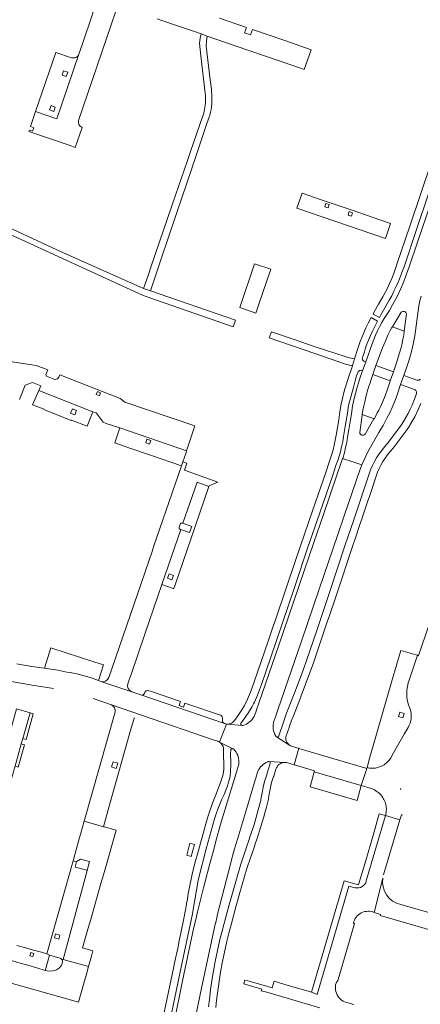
# Model space of a CAD drawing. Header units: metres. Extents: x 166325 to 190320, y 381923 to 404576.
# Tile 32 of 256: x 171566 to 171694, y 383328 to 383640. Entities that reach past the tile are written whole.
import ezdxf

# ---------------------------------------------------------------- set-up
doc = ezdxf.new("R2010")
doc.units = ezdxf.units.M
for name, color, linetype, lineweight in [('B-WE-VH-VERHARDING_ASFALT-GV', 8, 'Continuous', 18), ('B-WE-VH-VERHARDING_BETON-GV', 8, 'Continuous', 18), ('B-WE-VH-VERHARDING_BETONSTRAATSTEEN-GV', 8, 'Continuous', 18), ('B-WE-VH-VERHARDING_STRAATBAKSTEEN-GV', 8, 'Continuous', 18)]:
    doc.layers.add(name, color=color, linetype=linetype, lineweight=lineweight)

msp = doc.modelspace()

# ---------------------------------------------------------------- linework, layer by layer
at = {"layer": 'B-WE-VH-VERHARDING_ASFALT-GV', "flags": 128}
for points in [[(171627.284, 383616.902), (171627.196, 383617.667), (171626.991, 383619.438), (171626.827, 383620.857), (171625.596, 383631.523), (171625.61, 383633.237), (171625.878, 383634.699), (171623.949, 383635.363), (171623.607, 383634.027), (171623.463, 383632.402), (171623.908, 383628.447), (171625.239, 383616.625)], [(171624.392, 383609.034), (171620.692, 383598.386), (171619.388, 383594.633), (171618.638, 383592.524), (171615.801, 383584.186), (171608.137, 383561.665), (171607.128, 383558.702), (171605.722, 383554.569), (171607.866, 383553.919), (171608.595, 383556.073), (171611.946, 383565.979), (171612.876, 383568.729), (171616.572, 383579.654), (171616.915, 383580.669), (171617.409, 383582.131), (171617.722, 383583.056), (171620.973, 383592.665), (171621.331, 383593.724), (171621.724, 383594.885)], [(171621.724, 383594.885), (171625.794, 383606.919), (171626.195, 383608.102), (171626.422, 383608.775)], [(171701.076, 383594.078), (171692.609, 383569.349), (171689.943, 383561.533), (171688.745, 383557.998), (171688.068, 383556.284), (171687.342, 383554.591), (171686.567, 383552.919), (171685.675, 383551.138), (171684.728, 383549.386), (171683.726, 383547.665), (171682.883, 383546.412), (171682.081, 383545.13), (171681.324, 383543.822), (171680.611, 383542.49), (171679.951, 383541.151), (171679.336, 383539.792), (171678.766, 383538.412), (171678.243, 383537.015), (171676.178, 383531.375), (171675.185, 383528.53), (171674.554, 383526.792), (171673.97, 383525.037), (171673.435, 383523.266), (171672.902, 383521.298), (171672.428, 383519.314), (171672.016, 383517.316), (171671.645, 383514.874), (171671.263, 383512.433), (171670.858, 383509.933), (171670.441, 383507.434), (171670.158, 383505.789), (171669.813, 383504.155), (171669.405, 383502.536), (171668.896, 383500.809), (171668.866, 383500.72), (171672.045, 383499.629), (171674.949, 383498.632), (171674.972, 383498.692), (171675.562, 383500.09), (171676.202, 383501.459), (171676.893, 383502.803), (171680.329, 383508.888), (171681.034, 383510.039), (171681.71, 383511.206), (171682.376, 383512.42), (171683.012, 383513.65), (171683.826, 383515.226), (171684.58, 383516.831), (171685.231, 383518.36), (171685.828, 383519.911), (171686.37, 383521.483), (171687.275, 383524.137), (171688.287, 383527.039), (171688.632, 383527.99), (171689.264, 383529.806), (171689.847, 383531.639), (171690.379, 383533.487), (171690.895, 383535.494), (171691.352, 383537.516), (171691.75, 383539.55), (171692.834, 383547.488), (171693.088, 383549.075), (171693.39, 383550.653), (171693.74, 383552.221)], [(171697.093, 383594.779), (171690.187, 383574.391), (171686.215, 383562.612), (171685.669, 383560.936), (171685.071, 383559.328), (171684.429, 383557.738), (171683.743, 383556.166), (171683.086, 383554.763), (171682.395, 383553.378), (171681.669, 383552.01), (171680.264, 383549.603), (171678.907, 383547.168), (171678.526, 383546.456), (171680.553, 383545.381), (171680.922, 383546.071), (171682.268, 383548.484), (171683.661, 383550.87), (171684.422, 383552.301), (171685.146, 383553.751), (171685.834, 383555.219), (171686.549, 383556.859), (171687.219, 383558.518), (171687.841, 383560.196), (171688.469, 383561.839), (171692.428, 383573.635), (171699.333, 383594.016)], [(171693.607, 383525.897), (171693.407, 383525.71), (171693.167, 383525.581), (171692.918, 383525.52), (171692.662, 383525.52), (171692.413, 383525.581), (171688.287, 383527.039), (171687.275, 383524.137), (171687.505, 383524.062), (171691.62, 383522.577), (171691.862, 383522.457), (171692.065, 383522.279), (171692.217, 383522.056), (171692.305, 383521.811), (171692.33, 383521.552), (171692.291, 383521.294), (171691.962, 383520.332), (171691.47, 383518.962), (171690.924, 383517.613), (171690.323, 383516.287), (171689.669, 383514.987), (171688.963, 383513.714), (171688.206, 383512.47), (171687.4, 383511.259), (171683.072, 383505.418), (171682.133, 383504.364), (171681.25, 383503.263), (171680.426, 383502.117), (171679.658, 383500.925), (171678.953, 383499.694), (171678.312, 383498.428), (171677.739, 383497.131), (171672.272, 383480.902), (171669.705, 383473.252), (171664.619, 383457.904), (171660.733, 383446.441), (171657.414, 383436.614), (171656.41, 383433.813), (171655.379, 383431.023), (171654.527, 383428.777), (171653.657, 383426.537), (171651.076, 383419.891), (171650.387, 383418.001), (171650.057, 383417.062), (171649.738, 383416.123), (171648.893, 383413.636), (171648.617, 383412.717), (171648.557, 383412.558), (171648.449, 383412.427), (171648.305, 383412.338), (171648.14, 383412.3), (171647.979, 383412.314), (171647.83, 383412.377), (171651.962, 383409.786), (171651.652, 383410.037), (171651.383, 383410.331), (171651.161, 383410.662), (171650.973, 383411.074), (171650.857, 383411.511), (171650.818, 383411.961), (171650.855, 383412.412), (171651.852, 383415.38), (171651.87, 383415.434), (171652.515, 383417.213), (171652.559, 383417.334), (171653.23, 383419.055), (171655.227, 383424.2), (171655.808, 383425.697), (171656.684, 383427.951), (171657.542, 383430.212), (171658.584, 383433.031), (171659.598, 383435.86), (171663.26, 383446.701), (171664.099, 383449.173), (171664.475, 383450.282), (171666.809, 383457.169), (171672.213, 383473.449), (171672.701, 383474.883), (171674.579, 383480.401), (171674.927, 383481.438), (171675.162, 383482.137), (171676.996, 383487.595), (171677.36, 383488.68), (171679.925, 383496.313), (171680.445, 383497.481), (171681.024, 383498.62), (171681.661, 383499.729), (171682.354, 383500.803), (171683.135, 383501.886), (171683.972, 383502.925), (171684.864, 383503.918), (171689.294, 383509.896), (171690.158, 383511.188), (171690.333, 383511.475), (171690.968, 383512.516), (171691.722, 383513.876), (171692.419, 383515.266), (171693.057, 383516.684), (171693.636, 383518.127)], [(171621.561, 383320.408), (171624.2, 383333.141), (171628.567, 383353.422), (171628.58, 383353.48), (171628.935, 383354.998), (171629.204, 383356.152), (171633.368, 383372.462), (171633.599, 383373.37), (171634.598, 383376.822), (171635.604, 383380.274), (171636.844, 383384.501), (171638.093, 383388.727), (171641.242, 383399.037), (171641.314, 383399.275), (171641.895, 383401.191), (171641.963, 383401.414), (171642.212, 383401.91), (171642.506, 383402.38), (171642.842, 383402.821), (171643.218, 383403.229), (171643.642, 383403.611), (171644.1, 383403.95), (171644.589, 383404.244), (171645.104, 383404.491), (171645.253, 383404.559), (171645.416, 383404.577), (171650.543, 383404.262), (171650.953, 383404.237), (171650.988, 383404.232), (171651.022, 383404.227), (171653.493, 383403.515), (171654.953, 383408.742), (171654.376, 383408.918), (171652.677, 383409.437), (171652.306, 383409.584), (171651.962, 383409.786), (171647.83, 383412.377), (171647.708, 383412.483), (171647.624, 383412.621), (171647.339, 383413.171), (171647.111, 383413.747), (171646.943, 383414.343), (171646.835, 383414.953), (171646.79, 383415.577), (171646.809, 383416.201), (171646.891, 383416.821), (171646.963, 383417.026), (171647.632, 383418.936), (171647.688, 383419.097), (171648.317, 383420.916), (171655.884, 383443.055), (171661.444, 383459.264), (171667.351, 383476.573), (171669.389, 383482.514), (171674.435, 383497.273), (171674.949, 383498.632), (171672.045, 383499.629), (171668.866, 383500.72), (171668.316, 383499.104), (171667.141, 383495.721), (171662.771, 383482.906), (171659.747, 383474.086), (171655.15, 383460.718), (171654.863, 383459.803), (171648.587, 383441.499), (171642.314, 383423.087), (171641.572, 383420.998), (171641.516, 383420.841), (171640.864, 383419.084), (171640.783, 383418.864), (171640.479, 383418.372), (171640.13, 383417.912), (171639.737, 383417.487), (171639.306, 383417.103), (171638.83, 383416.756), (171638.322, 383416.457), (171637.787, 383416.21), (171637.23, 383416.017), (171637.161, 383415.999), (171637.09, 383415.99), (171636.936, 383416.003), (171632.197, 383416.417), (171631.991, 383416.435), (171629.787, 383410.706), (171634.057, 383408.627), (171634.136, 383408.596), (171634.209, 383408.553), (171634.261, 383408.512), (171634.308, 383408.464), (171634.692, 383408.035), (171635.03, 383407.57), (171635.32, 383407.073), (171635.558, 383406.549), (171635.742, 383406.004), (171635.865, 383405.463), (171635.936, 383404.913), (171635.952, 383404.359), (171635.914, 383403.805), (171635.822, 383403.259), (171635.756, 383403.031), (171635.2, 383401.134), (171635.123, 383400.871), (171630.675, 383386.382), (171630.474, 383385.739), (171630.255, 383384.973), (171630.036, 383384.208), (171628.869, 383380.057), (171627.727, 383375.9), (171626.521, 383371.392), (171625.344, 383366.876), (171625.317, 383366.771), (171624.736, 383364.535), (171623.73, 383360.705), (171622.787, 383356.858), (171622.227, 383354.427), (171621.692, 383351.989), (171618.092, 383334.952), (171615.248, 383321.336)], [(171613.892, 383321.521), (171617.757, 383339.806), (171620.796, 383354.278), (171621.189, 383356.285), (171621.565, 383358.296), (171621.987, 383360.684), (171622.384, 383363.076), (171622.987, 383366.771), (171623.072, 383367.382), (171625.554, 383376.836), (171628.226, 383386.355), (171628.232, 383386.371), (171628.237, 383386.388), (171628.757, 383387.911), (171629.303, 383389.425), (171629.922, 383391.05), (171630.573, 383392.664), (171631.244, 383394.07), (171631.847, 383395.507), (171632.299, 383396.771), (171632.691, 383398.054), (171633.023, 383399.354), (171633.123, 383400.16), (171633.257, 383401.156), (171633.427, 383404.069), (171633.34, 383405.058), (171633.3, 383406.049), (171633.309, 383407.115), (171633.371, 383408.179), (171633.413, 383408.33), (171633.496, 383408.464), (171633.615, 383408.567), (171633.759, 383408.631), (171633.908, 383408.65), (171634.057, 383408.627), (171629.787, 383410.706), (171630.063, 383410.498), (171630.313, 383410.259), (171630.534, 383409.993), (171630.745, 383409.662), (171630.91, 383409.307), (171631.027, 383408.932), (171631.093, 383408.546), (171631.108, 383408.154), (171631.041, 383406.152), (171631.143, 383404.141), (171631.178, 383403.139), (171631.135, 383402.137), (171631.016, 383401.142), (171630.821, 383400.157), (171630.55, 383399.19), (171630.206, 383398.247), (171628.815, 383394.49), (171628.201, 383392.898), (171627.606, 383391.299), (171627.171, 383390.096), (171626.747, 383388.889), (171626.403, 383387.932), (171626.079, 383386.969), (171625.634, 383385.527), (171625.234, 383384.071), (171623.105, 383376.365), (171622.001, 383372.27), (171621.088, 383368.786), (171620.039, 383363.649), (171619.887, 383362.668), (171619.608, 383360.916), (171619.362, 383359.471), (171619.311, 383359.168), (171619.211, 383358.621), (171618.91, 383356.977), (171618.48, 383354.792), (171617.613, 383350.594), (171617.43, 383349.713), (171616.929, 383347.287), (171616.731, 383346.328), (171615.452, 383340.146), (171615.401, 383339.903), (171615.205, 383338.985), (171611.592, 383322.018)], [(171628.575, 383326.503), (171628.874, 383328.818), (171629.241, 383331.789), (171629.651, 383334.754), (171630.107, 383337.73), (171630.607, 383340.698), (171631.362, 383344.112), (171632.157, 383347.518), (171632.79, 383350.113), (171633.447, 383352.703), (171634.201, 383355.579), (171634.984, 383358.447), (171635.624, 383360.708), (171636.282, 383362.964), (171638.468, 383370.66), (171639.599, 383373.982), (171640.737, 383377.302), (171641.224, 383378.713), (171641.711, 383380.123), (171642.932, 383383.928), (171643.813, 383387.02), (171644.291, 383388.559), (171644.716, 383390.113), (171645.018, 383391.368), (171645.285, 383392.631), (171645.469, 383393.684), (171645.667, 383394.734), (171645.879, 383395.789), (171646.105, 383396.841), (171646.34, 383397.855), (171646.945, 383399.772), (171647.001, 383399.945), (171647.685, 383402.094), (171647.838, 383402.509), (171648.051, 383402.897), (171648.319, 383403.25), (171648.636, 383403.559), (171648.995, 383403.818), (171649.356, 383404.007), (171649.739, 383404.146), (171650.137, 383404.231), (171650.543, 383404.262), (171645.416, 383404.577), (171645.593, 383404.538), (171645.746, 383404.44), (171645.865, 383404.277), (171645.914, 383404.081), (171645.885, 383403.881), (171644.84, 383400.583), (171644.773, 383400.373), (171644.173, 383398.485), (171644.098, 383398.25), (171643.677, 383396.442), (171643.543, 383395.808), (171643.417, 383395.172), (171643.217, 383394.109), (171643.03, 383393.044), (171642.778, 383391.858), (171642.495, 383390.68), (171642.084, 383389.179), (171641.622, 383387.694), (171640.737, 383384.593), (171639.537, 383380.848), (171639.053, 383379.448), (171638.57, 383378.048), (171637.481, 383374.876), (171636.423, 383371.693), (171632.86, 383359.112), (171631.169, 383352.85), (171630.525, 383350.457), (171629.94, 383348.048), (171629.135, 383344.597), (171628.37, 383341.136), (171627.86, 383338.113), (171627.395, 383335.083), (171626.982, 383332.097), (171626.613, 383329.105), (171626.31, 383326.759)]]:
    msp.add_lwpolyline(points, dxfattribs=at)
for points in [[(171578.133, 383566.927), (171518.083, 383594.815), (171516.86, 383595.481), (171515.738, 383596.307), (171496.68, 383612.675), (171493.211, 383615.806), (171491.812, 383614.221), (171495.159, 383611.266), (171514.675, 383594.588), (171516.272, 383593.505), (171549.455, 383578.206), (171551.383, 383577.262), (171556.24, 383575.032), (171563.525, 383571.687), (171564.497, 383571.241), (171605.402, 383552.459), (171606.502, 383552.077), (171607.675, 383551.671), (171634.144, 383542.492), (171634.523, 383543.605), (171634.851, 383544.568), (171607.866, 383553.919), (171605.722, 383554.569)], [(171689.154, 383546.555), (171688.427, 383541.177), (171688.422, 383541.139), (171688.417, 383541.102), (171688.234, 383539.818), (171688.008, 383538.541), (171687.724, 383537.203), (171687.394, 383535.875), (171687.11, 383534.868), (171686.821, 383533.862), (171686.411, 383532.462), (171685.993, 383531.065), (171685.001, 383528.229), (171683.994, 383525.333), (171683.85, 383524.853), (171683.123, 383522.717), (171682.333, 383520.603), (171681.572, 383518.729), (171680.761, 383516.875), (171680.316, 383516.009), (171679.86, 383515.148), (171679.356, 383514.226), (171678.838, 383513.311), (171678.824, 383513.285), (171678.809, 383513.259), (171676.047, 383508.436), (171675.875, 383508.267), (171675.667, 383508.145), (171675.435, 383508.076), (171675.194, 383508.065), (171674.957, 383508.113), (171674.712, 383508.233), (171674.509, 383508.415), (171674.363, 383508.645), (171674.285, 383508.907), (171675.081, 383514.444), (171675.093, 383514.532), (171675.106, 383514.62), (171675.319, 383515.991), (171675.569, 383517.356), (171675.853, 383518.714), (171676.318, 383520.631), (171676.853, 383522.53), (171677.069, 383523.195), (171677.288, 383523.859), (171677.551, 383524.644), (171677.817, 383525.429), (171678.462, 383527.34), (171679.447, 383530.209), (171681.547, 383535.837), (171682.309, 383537.692), (171682.737, 383538.775), (171683.215, 383539.836), (171683.833, 383541.04), (171684.516, 383542.207), (171684.64, 383542.411), (171687.471, 383547.069), (171687.689, 383547.233), (171687.944, 383547.332), (171688.215, 383547.358), (171688.484, 383547.31), (171688.722, 383547.195), (171688.921, 383547.023), (171689.069, 383546.804)], [(171669.992, 383512.616), (171670.369, 383515.058), (171670.723, 383517.503), (171671.522, 383520.588), (171672.366, 383523.661), (171672.832, 383525.285), (171673.311, 383526.906), (171673.658, 383528.009), (171673.783, 383528.247), (171673.967, 383528.444), (171674.198, 383528.583), (171674.448, 383528.654), (171674.708, 383528.658), (171674.961, 383528.594), (171675.185, 383528.53), (171676.178, 383531.375), (171675.839, 383531.485), (171675.59, 383531.581), (171675.377, 383531.742), (171675.216, 383531.955), (171675.12, 383532.208), (171675.099, 383532.478), (171675.153, 383532.743), (171675.555, 383533.925), (171675.776, 383534.543), (171676.166, 383535.78), (171676.592, 383537.005), (171677.055, 383538.217), (171677.668, 383539.672), (171678.333, 383541.104), (171679.051, 383542.511), (171679.974, 383544.298), (171677.948, 383545.376), (171677.015, 383543.57), (171676.263, 383542.095), (171675.566, 383540.594), (171674.924, 383539.068), (171674.438, 383537.799), (171673.991, 383536.515), (171673.583, 383535.219), (171672.647, 383532.271), (171672.027, 383530.236), (171671.977, 383530.071), (171670.426, 383525.382), (171669.879, 383523.625), (171669.492, 383522.478), (171669.077, 383520.645), (171668.378, 383517.96), (171668.018, 383515.473), (171667.635, 383512.99), (171667.235, 383510.534), (171666.812, 383508.081), (171666.541, 383506.509), (171666.213, 383504.948), (171665.828, 383503.4), (171665.457, 383502.095), (171665.045, 383500.801), (171664.594, 383499.521), (171663.497, 383496.209), (171659.336, 383484.041), (171655.49, 383472.995), (171651.391, 383460.847), (171647.093, 383448.199), (171647.068, 383448.124), (171645.243, 383442.757), (171640.834, 383429.784), (171639.616, 383426.53), (171638.678, 383424.346), (171637.716, 383422.293), (171636.653, 383420.639), (171635.346, 383418.759), (171634.514, 383417.562), (171634.242, 383417.23), (171633.921, 383416.945), (171633.557, 383416.716), (171633.162, 383416.549), (171632.847, 383416.466), (171632.523, 383416.421), (171632.197, 383416.417), (171636.936, 383416.003), (171636.797, 383416.058), (171636.679, 383416.149), (171636.575, 383416.305), (171636.531, 383416.489), (171636.555, 383416.675), (171636.642, 383416.842), (171637.083, 383417.399), (171637.49, 383417.982), (171637.904, 383418.561), (171638.247, 383419.029), (171638.595, 383419.493), (171638.666, 383419.61), (171640.144, 383422.02), (171640.582, 383422.889), (171640.875, 383423.402), (171641.836, 383425.638), (171643.087, 383428.98), (171647.507, 383441.987), (171653.656, 383460.079), (171657.752, 383472.219), (171661.654, 383483.425), (171665.759, 383495.447), (171666.847, 383498.732), (171667.317, 383500.069), (171667.746, 383501.42), (171668.133, 383502.783), (171668.537, 383504.406), (171668.881, 383506.043), (171669.167, 383507.691), (171669.59, 383510.152)], [(171660.51, 383536.04), (171655.284, 383537.813), (171654.152, 383538.196), (171646.249, 383540.877), (171645.593, 383538.946), (171660.02, 383534), (171670.065, 383530.52), (171670.636, 383530.386), (171670.949, 383530.313), (171671.516, 383530.179), (171671.977, 383530.071), (171672.027, 383530.236), (171672.647, 383532.271), (171671.013, 383532.655), (171670.587, 383532.753), (171669.651, 383533.094)], [(171685.001, 383528.229), (171679.447, 383530.209), (171678.462, 383527.34), (171683.994, 383525.333)], [(171655.013, 383408.724), (171654.953, 383408.742), (171653.493, 383403.515), (171653.631, 383403.475), (171656.012, 383402.744), (171659.98, 383401.59), (171659.87, 383401.3), (171674.779, 383396.917), (171676.49, 383402.32)]]:
    msp.add_lwpolyline(points, close=True, dxfattribs=at)
at = {"layer": 'B-WE-VH-VERHARDING_ASFALT-GV'}
for points in [[(171625.239, 383616.625, -0.0740195), (171625.057, 383611.545)], [(171626.422, 383608.775, 0.0966624), (171627.373, 383615.879)], [(171627.373, 383615.879, 0.014637), (171627.284, 383616.902)], [(171625.057, 383611.545, -0.0378178), (171624.392, 383609.034)]]:
    msp.add_lwpolyline(points, format="xyb", dxfattribs=at)
at = {"layer": 'B-WE-VH-VERHARDING_BETON-GV', "flags": 128}
msp.add_lwpolyline([(171620.401, 383378.618), (171619.401, 383374.823), (171620.834, 383374.445), (171621.834, 383378.241)], close=True, dxfattribs=at)
at = {"layer": 'B-WE-VH-VERHARDING_BETONSTRAATSTEEN-GV', "flags": 128}
for points in [[(171589.864, 383644.743), (171589.861, 383643.257), (171589.524, 383641.623), (171586.299, 383632.283), (171585.145, 383628.94), (171578.168, 383608.445), (171571.448, 383610.733), (171569.827, 383605.963), (171570.867, 383605.61), (171570.488, 383604.495), (171569.449, 383604.848), (171569.288, 383604.375), (171582.349, 383599.938), (171584.025, 383599.369), (171586.182, 383605.717)], [(171585.094, 383607.94), (171596.893, 383642.596)], [(171610.021, 383640.164), (171611.806, 383639.549), (171615.836, 383638.16), (171621.82, 383636.097), (171623.949, 383635.363), (171625.878, 383634.699), (171634.775, 383631.632), (171653.372, 383625.222), (171654.844, 383624.715), (171656.692, 383624.078), (171658.86, 383630.378), (171650.808, 383633.149), (171640.208, 383636.797), (171639.623, 383635.097), (171637.759, 383635.739), (171638.345, 383637.439), (171629.793, 383640.382)], [(171582.871, 383627.844), (171577.823, 383629.525), (171571.448, 383610.733), (171578.168, 383608.445), (171585.145, 383628.94)], [(171566.275, 383519.398), (171568.084, 383523.997), (171570.449, 383524.847), (171573.049, 383523.734), (171572.429, 383522.288), (171589.584, 383515.539), (171590.658, 383515.167), (171592.836, 383512.168), (171593.844, 383511.829), (171598.167, 383510.377), (171619.342, 383503.096), (171621.226, 383508.787), (171621.575, 383509.739), (171621.999, 383511.039), (171599.717, 383518.608), (171598.229, 383519.676), (171579.108, 383527.219), (171578.813, 383526.437), (171578.343, 383526.008), (171577.484, 383525.783), (171574.846, 383526.764), (171574.702, 383527.357), (171575.313, 383528.78), (171571.584, 383530.182), (171564.042, 383531.327)], [(171715.14, 383502.66), (171692.942, 383438.161), (171692.9, 383438.04), (171692.65, 383438.25), (171690.059, 383430.678)], [(171617.945, 383480.22), (171618.178, 383480.138), (171622.652, 383493.147), (171626.442, 383491.844), (171626.511, 383492.044), (171629.231, 383493.227), (171622.541, 383495.613), (171618.632, 383496.989), (171619.41, 383499.198), (171618.153, 383499.64), (171617.706, 383498.339), (171608.875, 383472.658), (171608.384, 383471.229), (171595.693, 383434.322), (171594.618, 383431.197)], [(171600.743, 383429.249), (171601.151, 383430.441), (171601.722, 383432.112), (171606.348, 383445.644), (171611.497, 383460.708), (171617.492, 383478.141)], [(171616.944, 383478.864), (171617.295, 383479.897)], [(171617.492, 383478.141), (171617.215, 383478.236)], [(171480.512, 383461.619), (171481.833, 383461.093), (171507.063, 383451.05), (171516.637, 383447.367), (171516.649, 383447.363), (171516.703, 383447.342), (171555.139, 383432.183), (171558.187, 383431.133), (171558.769, 383430.979), (171560.67, 383430.475), (171569.689, 383428.868), (171577.098, 383427.757)], [(171690.059, 383430.678), (171692.65, 383438.25), (171690.98, 383438.76), (171687.32, 383439.78), (171684.605, 383430.46), (171678, 383407.78), (171677.53, 383405.91), (171676.61, 383402.62)], [(171578.525, 383433.528), (171574.219, 383434.161), (171570.237, 383434.746), (171568.388, 383435.018), (171566.54, 383435.29), (171565.432, 383435.505)], [(171589.676, 383424.58), (171595.473, 383422.491), (171605.028, 383419.239), (171628.465, 383411.261), (171628.962, 383411.087), (171629.02, 383411.069), (171629.077, 383411.051), (171629.444, 383410.902), (171629.787, 383410.706), (171631.991, 383416.435), (171631.347, 383416.661), (171604.815, 383425.676), (171602.015, 383426.649), (171592.135, 383429.935), (171591.39, 383430.211), (171589.358, 383430.963), (171588.714, 383431.201), (171584.468, 383432.39), (171582.915, 383432.716), (171582.399, 383432.786), (171581.342, 383432.93), (171578.525, 383433.528)], [(171592.135, 383429.935), (171602.015, 383426.649)], [(171604.815, 383425.676), (171631.347, 383416.661)], [(171617.389, 383423.594), (171607.852, 383426.855), (171607.357, 383427.024)], [(171605.028, 383419.239), (171595.473, 383422.491)], [(171630.062, 383419.215), (171618.806, 383423.105), (171618.376, 383421.835), (171616.953, 383422.331), (171617.389, 383423.594)], [(171690.19, 383421.45), (171690.34, 383421.139)], [(171596.648, 383420.205), (171596.636, 383420.162), (171596.568, 383419.921), (171586.875, 383385.607), (171592.982, 383383.882), (171594.817, 383390.386), (171601.908, 383415.514)], [(171601.908, 383415.514), (171602.683, 383418.199)], [(171689.63, 383415.4), (171688.372, 383413.187), (171684.599, 383406.548)], [(171676.61, 383402.62), (171676.502, 383402.35), (171676.49, 383402.32), (171674.779, 383396.917), (171677.564, 383396.099)], [(171687.37, 383395.608), (171687.27, 383396.01)], [(171681.869, 383368.598), (171687.041, 383386.032), (171682.469, 383387.388), (171676.379, 383366.669)], [(171682.741, 383389.566), (171682.721, 383388.678), (171682.59, 383387.8), (171682.469, 383387.388), (171687.041, 383386.032), (171687.53, 383387.68), (171687.84, 383387.6)], [(171483.56, 383374.662), (171484.419, 383376.721), (171476.551, 383380.319), (171470.91, 383376.305), (171468.41, 383370.731), (171473.198, 383368.584), (171476.147, 383367.281), (171509.884, 383352.377), (171537.373, 383344.646), (171538.472, 383344.337), (171537.708, 383341.563), (171578.646, 383330.029), (171585.061, 383328.213), (171586.776, 383334.269), (171587.567, 383337.063), (171588.247, 383339.565), (171580.196, 383341.753), (171579.699, 383341.893)], [(171587.821, 383370.028), (171587.679, 383370.064), (171584.031, 383370.995), (171584.39, 383372.757), (171583.329, 383373.056), (171575.001, 383343.576), (171575.847, 383343.099), (171578.384, 383342.384), (171579.229, 383342.146)], [(171579.699, 383341.893), (171580.196, 383341.753), (171587.821, 383370.028)], [(171672.8, 383364.51), (171670.83, 383365.06), (171660.8, 383330.69), (171658.95, 383331.35), (171650.572, 383333.812), (171647.096, 383334.822), (171646.488, 383332.729), (171643.591, 383333.571), (171638.806, 383334.962), (171637.845, 383335.241), (171637.497, 383334.041), (171643.208, 383332.381), (171643.04, 383331.86), (171644.83, 383331.333), (171661.673, 383326.367)], [(171681.62, 383367.59), (171678.91, 383356.63), (171680.84, 383356.07), (171680.76, 383355.75), (171728.41, 383341.92), (171734.8, 383338.38), (171791.21, 383321.85)], [(171678.91, 383356.63), (171681.62, 383367.59)], [(171730.84, 383346.5), (171705.087, 383354.05), (171705.02, 383354.07), (171687.32, 383359.19)], [(171666.97, 383334.77), (171667.26, 383334.69), (171672.619, 383353.146)], [(171672.619, 383353.146), (171672.38, 383353.216), (171672.32, 383353.233)], [(171564.154, 383341.319), (171566.555, 383340.619), (171568.994, 383339.907), (171571.869, 383339.068), (171574.519, 383338.295), (171574.609, 383338.621), (171575.338, 383341.259), (171575.847, 383343.099), (171575.001, 383343.576), (171573.262, 383344.058), (171570.376, 383344.859), (171567.928, 383345.538), (171565.517, 383346.206)], [(171579.98, 383340.953), (171579.965, 383340.906), (171579.645, 383339.932), (171579.038, 383339.147), (171578.083, 383338.485), (171577.015, 383338.124), (171575.729, 383338.084), (171574.519, 383338.295), (171571.869, 383339.068), (171568.994, 383339.907), (171566.555, 383340.619), (171564.154, 383341.319), (171561.686, 383342.039), (171559.271, 383342.744), (171556.78, 383343.471), (171554.356, 383344.178), (171551.617, 383344.977), (171549.854, 383345.479), (171548.966, 383345.737)], [(171672.41, 383327.46), (171670.518, 383328.01)]]:
    msp.add_lwpolyline(points, dxfattribs=at)
at = {"layer": 'B-WE-VH-VERHARDING_BETONSTRAATSTEEN-GV'}
for points in [[(171585.145, 383628.94, -0.4167305), (171582.871, 383627.844)], [(171586.182, 383605.717, -0.412903), (171585.094, 383607.94)], [(171617.215, 383478.236, -0.3849377), (171616.944, 383478.864)], [(171617.295, 383479.897, -0.4514582), (171617.945, 383480.22)], [(171594.618, 383431.197, -0.3810216), (171592.135, 383429.935)], [(171690.059, 383430.678, 0.2014515), (171690.19, 383421.45)], [(171602.015, 383426.649, -0.4137836), (171600.743, 383429.249)], [(171606.064, 383426.323, -0.413545), (171604.815, 383425.676)], [(171607.357, 383427.024, 0.4398329), (171606.064, 383426.323)], [(171595.473, 383422.491, -0.3932483), (171596.648, 383420.205)], [(171690.34, 383421.139, -0.208035), (171689.63, 383415.4)], [(171602.683, 383418.199, -0.0379074), (171602.808, 383418.44)], [(171630.753, 383417.945, 0.4197948), (171630.062, 383419.215)], [(171631.347, 383416.661, -0.4239973), (171630.753, 383417.945)], [(171678.251, 383402.421, 0.2972023), (171684.599, 383406.548)], [(171676.61, 383402.62, 0.0604015), (171678.251, 383402.421)], [(171677.564, 383396.099, -0.1456877), (171680.982, 383393.957)], [(171680.982, 383393.957, -0.126822), (171682.579, 383390.813)], [(171682.579, 383390.813, -0.0448796), (171682.741, 383389.566)], [(171676.379, 383366.669, -0.4036596), (171672.8, 383364.51)], [(171687.32, 383359.19, -0.4038253), (171681.62, 383367.59)], [(171672.32, 383353.233, -0.4899553), (171678.91, 383356.63)], [(171579.229, 383342.146, -0.1374197), (171579.699, 383341.893)], [(171579.699, 383341.893, -0.2628135), (171579.98, 383340.953)], [(171670.518, 383328.01, -0.4837116), (171666.97, 383334.77)]]:
    msp.add_lwpolyline(points, format="xyb", dxfattribs=at)
at = {"layer": 'B-WE-VH-VERHARDING_BETONSTRAATSTEEN-GV', "flags": 128}
for points in [[(171581.16, 383621.87), (171579.815, 383622.317), (171580.264, 383623.67), (171581.61, 383623.222)], [(171577.207, 383610.805), (171575.877, 383611.273), (171576.354, 383612.631), (171577.685, 383612.162)], [(171671.517, 383579.532), (171662.038, 383582.755), (171655.977, 383584.816), (171654.362, 383580.084), (171682.469, 383570.528), (171684.059, 383575.268), (171680.645, 383576.429)], [(171663.552, 383581.607), (171664.637, 383581.238), (171664.271, 383580.163), (171663.187, 383580.531)], [(171670.938, 383579.004), (171672.022, 383578.635), (171671.657, 383577.56), (171670.572, 383577.928)], [(171636.213, 383548.568), (171641.337, 383546.824), (171642.319, 383549.693), (171646.09, 383560.711), (171640.942, 383562.464)], [(171689.154, 383546.555), (171689.069, 383546.804), (171688.921, 383547.023), (171688.722, 383547.195), (171688.484, 383547.31), (171688.215, 383547.358), (171687.944, 383547.332), (171687.689, 383547.233), (171687.471, 383547.069), (171684.64, 383542.411), (171688.417, 383541.102), (171688.422, 383541.139), (171688.427, 383541.177)], [(171572.429, 383522.288), (171570.482, 383517.742), (171574.118, 383516.311), (171574.07, 383516.186), (171582.742, 383512.791), (171582.795, 383512.896), (171587.819, 383510.918), (171589.584, 383515.539)], [(171591.036, 383521.908), (171592.026, 383521.536), (171591.658, 383520.56), (171590.679, 383520.942)], [(171583.107, 383516.42), (171584.437, 383515.863), (171583.871, 383514.512), (171582.542, 383515.068)], [(171678.809, 383513.259), (171678.824, 383513.285), (171678.838, 383513.311), (171675.106, 383514.62), (171675.093, 383514.532), (171675.081, 383514.444), (171674.285, 383508.907), (171674.363, 383508.645), (171674.509, 383508.415), (171674.712, 383508.233), (171674.957, 383508.113), (171675.194, 383508.065), (171675.435, 383508.076), (171675.667, 383508.145), (171675.875, 383508.267), (171676.047, 383508.436)], [(171598.167, 383510.377), (171596.546, 383505.63), (171601.022, 383504.079), (171601.009, 383504.042), (171607.872, 383501.706), (171617.706, 383498.339), (171618.153, 383499.64), (171619.173, 383502.605), (171619.342, 383503.096)], [(171606.368, 383505.622), (171606.775, 383506.805), (171607.949, 383506.401), (171607.543, 383505.218)], [(171626.442, 383491.844), (171622.652, 383493.147), (171618.178, 383480.138), (171620.993, 383479.149), (171620.298, 383477.178), (171617.492, 383478.141), (171611.497, 383460.708), (171615.072, 383459.481), (171615.283, 383459.393), (171615.714, 383460.646), (171622.077, 383479.151)], [(171615.179, 383463.59), (171614.708, 383462.211), (171613.292, 383462.694), (171613.763, 383464.073)], [(171582.399, 383432.786), (171582.915, 383432.716), (171584.468, 383432.39), (171588.714, 383431.201), (171589.358, 383430.963), (171591.39, 383430.211), (171593.025, 383435.228), (171589.952, 383436.213), (171576.287, 383440.596), (171574.219, 383434.161), (171578.525, 383433.528), (171581.342, 383432.93)], [(171566.897, 383410.128), (171567.376, 383411.821), (171569.678, 383419.962), (171565.384, 383421.246), (171559.533, 383400.314), (171559.39, 383399.8), (171563.636, 383398.599), (171563.78, 383399.108), (171564.401, 383401.302), (171564.643, 383402.159), (171564.899, 383403.064)], [(171570.694, 383419.733), (171570.017, 383419.886), (171569.678, 383419.962), (171567.376, 383411.821), (171568.391, 383411.537)], [(171687.953, 383418.392), (171686.546, 383418.826), (171686.974, 383420.211), (171688.381, 383419.776)], [(171567.915, 383409.844), (171566.897, 383410.128), (171564.899, 383403.064), (171565.929, 383402.777)], [(171595.502, 383402.842), (171595.993, 383404.479), (171597.497, 383404.028), (171597.007, 383402.391)], [(171592.152, 383365.835), (171592.946, 383368.625), (171594.632, 383374.546), (171596.99, 383382.794), (171596.234, 383383.01), (171593.232, 383383.868), (171592.982, 383383.882), (171586.875, 383385.607), (171585.814, 383381.853), (171585.405, 383380.406), (171583.329, 383373.056), (171584.39, 383372.757), (171584.402, 383372.815), (171585.686, 383373.529), (171588.577, 383372.843), (171587.821, 383370.028), (171580.196, 383341.753), (171588.247, 383339.565), (171589.119, 383342.775), (171589.573, 383344.445), (171586.321, 383345.402), (171588.031, 383351.363), (171588.801, 383354.069)], [(171577.427, 383348.611), (171577.784, 383349.853), (171579.115, 383349.47), (171578.758, 383348.229)], [(171569.614, 383342.961), (171569.877, 383343.926), (171570.842, 383343.664), (171570.579, 383342.699)]]:
    msp.add_lwpolyline(points, close=True, dxfattribs=at)
at = {"layer": 'B-WE-VH-VERHARDING_STRAATBAKSTEEN-GV', "flags": 128}
msp.add_lwpolyline([(171674.779, 383396.917), (171659.87, 383401.3), (171658.55, 383396.57), (171673.44, 383392.23)], close=True, dxfattribs=at)
for points in [[(171676.379, 383366.669), (171682.469, 383387.388), (171680.49, 383387.97), (171678.616, 383381.463), (171675.964, 383372.455), (171674.333, 383366.945), (171673.89, 383365.45), (171669.38, 383366.75), (171658.95, 383331.35)], [(171658.95, 383331.35), (171660.8, 383330.69), (171670.83, 383365.06), (171672.8, 383364.51)]]:
    msp.add_lwpolyline(points, dxfattribs=at)

doc.saveas('drawing.dxf')
